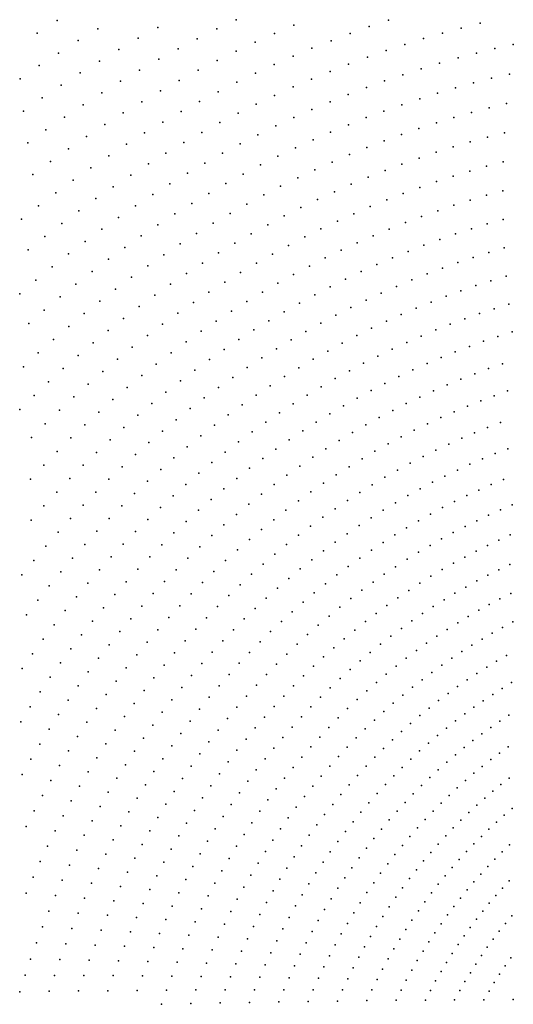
# Model space of a CAD drawing. Header units: metres. Extents: x -51 to 51, y -51 to 51.
# Tile 29 of 46: x -12.72 to -6.37, y 0.02 to 12.67. Entities that reach past the tile are written whole.
import ezdxf

# ---------------------------------------------------------------- set-up
doc = ezdxf.new("R2010")
doc.units = ezdxf.units.M
for name, color, linetype in [('CLASS_2_GROUND', 7, 'CONTINUOUS'), ('CLASS_3_LOW_VEGETATION', 7, 'CONTINUOUS'), ('CLASS_4_MED_VEGETATION', 7, 'CONTINUOUS')]:
    doc.layers.add(name, color=color, linetype=linetype)

msp = doc.modelspace()

# ---------------------------------------------------------------- linework, layer by layer
at = {"layer": 'CLASS_2_GROUND'}
for p in [(-6.43831, 3.326737, 62.469997), (-6.424142, 2.925727, 60.59), (-6.530158, 2.842522, 61.219997), (-6.739129, 2.667892, 62.48), (-6.635174, 2.756573, 61.849998), (-6.386473, 2.534484, 58.709999), (-6.487094, 2.449075, 59.34), (-6.586632, 2.360992, 59.969997), (-6.782212, 2.176864, 61.23), (-6.685025, 2.270251, 60.599998), (-6.878257, 2.080428, 61.859997), (-6.421516, 2.06704, 57.459999), (-6.972841, 1.981791, 62.489998), (-6.515625, 1.977149, 58.09), (-6.700108, 1.789632, 59.349998), (-6.608509, 1.884675, 58.719997), (-6.790361, 1.692039, 59.98), (-6.879308, 1.591494, 60.609997), (-6.423202, 1.606276, 56.209999), (-6.966685, 1.488852, 61.239998), (-6.596738, 1.416002, 57.469997), (-6.510649, 1.512384, 56.84), (-7.052538, 1.383719, 61.869999), (-6.681408, 1.317151, 58.099998), (-6.764602, 1.215851, 58.73), (-6.392581, 1.154525, 54.959999), (-6.846328, 1.111706, 59.359997), (-6.473253, 1.057109, 55.59), (-7.004794, 0.897056, 60.619999), (-6.926386, 1.005571, 59.989998), (-6.552439, 0.957306, 56.219997), (-7.081492, 0.786189, 61.25), (-6.630081, 0.855137, 56.849998), (-7.156425, 0.672995, 61.879997), (-6.780544, 0.643389, 58.109997), (-6.706121, 0.750628, 57.48), (-6.853206, 0.53427, 58.739998), (-6.47689, 0.5108, 54.969997), (-6.40468, 0.613543, 54.34), (-6.924098, 0.42289, 59.369999), (-6.547437, 0.405803, 55.599998), (-6.993165, 0.309277, 60), (-6.616266, 0.298578, 56.23), (-7.06035, 0.193462, 60.629997), (-6.683336, 0.188745, 56.860001), (-7.125606, 0.075041, 61.259998), (-6.748559, 0.077147, 57.489998), (-6.371516, 0.078575, 53.719997)]:
    msp.add_point(p, dxfattribs=at)
at = {"layer": 'CLASS_3_LOW_VEGETATION'}
for p in [(-6.68255, 11.540903, 123.360001), (-6.45776, 11.596115, 122.729996), (-7.134696, 11.415848, 124.619995), (-6.908695, 11.480556, 123.989998), (-6.704941, 11.163165, 120.219994), (-6.484224, 11.220096, 119.589996), (-7.144692, 11.037359, 121.479996), (-6.924219, 11.102812, 120.849998), (-7.583483, 10.894487, 122.739998), (-7.363579, 10.968512, 122.110001), (-7.802974, 10.816154, 123.369995), (-6.715668, 10.788563, 117.079994), (-6.500402, 10.846235, 116.449997), (-8.239086, 10.647528, 124.629997), (-8.020659, 10.734479, 124), (-7.1445, 10.661506, 118.339996), (-6.929518, 10.727546, 117.709999), (-7.572298, 10.517696, 119.599998), (-7.359215, 10.591249, 118.969994), (-7.786244, 10.439011, 120.229996), (-6.716219, 10.41651, 113.939995), (-6.506371, 10.474765, 113.309998), (-8.211269, 10.26992, 121.489998), (-7.998416, 10.357062, 120.860001), (-7.134205, 10.288515, 115.199997), (-6.925941, 10.354139, 114.57), (-8.423448, 10.178532, 122.119995), (-7.551094, 10.144078, 116.459999), (-7.343449, 10.217908, 115.829994), (-8.633636, 10.083946, 122.75), (-7.759542, 10.065198, 117.089996), (-6.706678, 10.047233, 110.799995), (-6.503446, 10.105122, 110.169998), (-9.052684, 9.88108, 124.009995), (-8.844225, 9.984084, 123.379997), (-8.173577, 9.895953, 118.349998), (-7.967466, 9.982159, 117.719994), (-7.1139, 9.918612, 112.059998), (-6.911003, 9.984513, 111.43), (-9.261354, 9.77275, 124.639999), (-8.38022, 9.804607, 118.979996), (-7.521162, 9.772941, 113.32), (-7.317719, 9.847811, 112.689995), (-8.58491, 9.710141, 119.610001), (-7.722967, 9.694938, 113.949997), (-6.886106, 9.618045, 108.290001), (-6.687135, 9.680961, 107.659996), (-6.489199, 9.739122, 107.029999), (-8.994055, 9.50666, 120.869995), (-8.789948, 9.610484, 120.239998), (-8.126119, 9.525843, 115.209999), (-7.925431, 9.611936, 114.579994), (-7.084846, 9.551158, 108.919998), (-9.195998, 9.399794, 121.5), (-8.327283, 9.434692, 115.839996), (-7.480177, 9.406343, 110.18), (-7.282122, 9.481178, 109.549995), (-6.465003, 9.376198, 103.889999), (-9.398007, 9.287671, 122.129997), (-8.72608, 9.241193, 117.099998), (-8.527674, 9.339454, 116.469994), (-7.873688, 9.245636, 111.439995), (-7.676629, 9.328447, 110.809998), (-6.851349, 9.254958, 105.149994), (-6.658823, 9.317102, 104.519997), (-9.597717, 9.172569, 122.759995), (-8.92469, 9.137804, 117.729996), (-8.070125, 9.158818, 112.07), (-7.236764, 9.118231, 106.409996), (-7.044771, 9.188106, 105.779999), (-9.797299, 9.052175, 123.389999), (-9.12118, 9.031445, 118.360001), (-8.264753, 9.069, 112.699997), (-7.429484, 9.043583, 107.040001), (-6.430949, 9.01657, 100.75), (-9.995538, 8.927645, 124.019997), (-9.317686, 8.919918, 118.989998), (-8.652745, 8.876421, 113.959999), (-8.459721, 8.974187, 113.329994), (-7.81235, 8.883473, 108.299995), (-7.621734, 8.965014, 107.669998), (-6.807375, 8.895058, 102.009995), (-6.618973, 8.957915, 101.379997), (-10.191275, 8.800237, 124.649994), (-9.513013, 8.804321, 119.619995), (-8.845925, 8.773614, 114.589996), (-8.003435, 8.797072, 108.93), (-7.182823, 8.75831, 103.269997), (-6.99499, 8.828807, 102.639999), (-9.706016, 8.685844, 120.25), (-9.038086, 8.666804, 115.220001), (-8.382361, 8.6135, 110.189995), (-8.192753, 8.707741, 109.559998), (-7.556164, 8.606718, 104.529999), (-7.369196, 8.684875, 103.899994), (-6.387668, 8.660071, 97.610001), (-9.89875, 8.562155, 120.879997), (-9.228104, 8.557122, 115.849998), (-8.571111, 8.515328, 110.82), (-7.741539, 8.525659, 105.159996), (-6.753185, 8.539394, 98.869995), (-6.570513, 8.601589, 98.239998), (-10.089031, 8.435654, 121.509995), (-9.417999, 8.442347, 116.479996), (-8.757892, 8.414296, 111.449997), (-7.927336, 8.439822, 105.790001), (-7.117719, 8.403824, 100.129997), (-6.935612, 8.473476, 99.5), (-10.278852, 8.303916, 122.139999), (-9.605618, 8.32476, 117.110001), (-8.944694, 8.308293, 112.079994), (-8.295727, 8.2576, 107.049995), (-8.112427, 8.350132, 106.419998), (-7.48118, 8.252835, 101.389999), (-7.29994, 8.329986, 100.759995), (-6.511908, 8.249556, 95.099998), (-10.467083, 8.168164, 122.769997), (-9.792928, 8.202051, 117.739998), (-9.129397, 8.199486, 112.709999), (-8.479187, 8.160223, 107.68), (-7.661875, 8.171933, 102.019997), (-6.867248, 8.121909, 96.360001), (-6.689456, 8.187768, 95.729996), (-10.652665, 8.029715, 123.399994), (-9.978818, 8.075381, 118.369995), (-9.313938, 8.085673, 113.339996), (-8.660724, 8.060051, 108.309998), (-8.021824, 7.998371, 103.279999), (-7.841952, 8.087276, 102.649994), (-7.220796, 7.980022, 97.619995), (-7.04422, 8.052799, 96.989998), (-10.837495, 7.886009, 124.029999), (-10.162236, 7.946003, 119), (-9.678218, 7.847529, 114.599998), (-9.497224, 7.967957, 113.970001), (-9.022668, 7.846103, 109.57), (-8.842242, 7.954998, 108.939995), (-8.199949, 7.906689, 103.909996), (-7.396904, 7.903572, 98.25), (-6.4443, 7.901228, 91.959999), (-11.019547, 7.739686, 124.659996), (-10.345058, 7.811474, 119.629997), (-9.858769, 7.72206, 115.229996), (-9.200976, 7.734497, 110.199997), (-8.378194, 7.81025, 104.540001), (-7.747889, 7.739161, 99.509995), (-7.572469, 7.823443, 98.879997), (-6.789006, 7.775159, 93.220001), (-6.616778, 7.839984, 92.589996), (-10.525285, 7.674313, 120.259995), (-10.036901, 7.593948, 115.860001), (-9.378995, 7.617963, 110.829994), (-8.730877, 7.607116, 105.799995), (-8.555505, 7.710035, 105.169998), (-7.922142, 7.651659, 100.139999), (-7.132423, 7.634741, 94.479996), (-6.960911, 7.706747, 93.849998), (-10.704721, 7.53199, 120.889999), (-9.55477, 7.49878, 111.459999), (-8.906103, 7.499387, 106.43), (-8.095628, 7.560473, 100.769997), (-7.474429, 7.479465, 95.739998), (-7.303929, 7.558688, 95.110001), (-6.534297, 7.497066, 89.449997), (-10.882338, 7.385787, 121.519997), (-10.214401, 7.460778, 116.489998), (-9.73007, 7.374649, 112.089996), (-9.079262, 7.389009, 107.059998), (-8.440002, 7.367059, 102.029999), (-8.268273, 7.465606, 101.400002), (-7.644317, 7.396634, 96.369995), (-6.86888, 7.36502, 90.709999), (-6.701524, 7.433011, 90.079994), (-11.057168, 7.237076, 122.149994), (-10.390252, 7.323771, 117.119995), (-9.903885, 7.246727, 112.720001), (-9.252097, 7.273793, 107.689995), (-8.610743, 7.264838, 102.659996), (-7.981961, 7.220144, 97.629997), (-7.813519, 7.310194, 97), (-7.201443, 7.219283, 91.970001), (-7.035393, 7.293916, 91.339996), (-10.563495, 7.184234, 117.75), (-10.075272, 7.116259, 113.349998), (-9.423615, 7.15484, 108.32), (-8.780853, 7.158412, 103.290001), (-8.150004, 7.125988, 98.259995), (-7.366958, 7.141116, 92.599998), (-6.605363, 7.095267, 86.939995), (-6.443072, 7.158421, 86.309998), (-11.230921, 7.083201, 122.779999), (-10.735823, 7.039629, 118.379997), (-10.245903, 6.980824, 113.979996), (-9.592877, 7.03333, 108.949997), (-8.949809, 7.048304, 103.919998), (-8.316701, 7.028715, 98.889999), (-7.696523, 6.973704, 93.860001), (-7.531867, 7.059414, 93.229996), (-6.76734, 7.028667, 87.57), (-11.401767, 6.926906, 123.409996), (-10.905421, 6.892576, 119.009995), (-10.41398, 6.842918, 114.610001), (-9.761542, 6.906957, 109.579994), (-9.116688, 6.935636, 104.549995), (-8.482414, 6.927839, 99.519997), (-7.859997, 6.884916, 94.489998), (-7.090065, 6.885105, 88.829994), (-6.928931, 6.958616, 88.199997), (-11.571338, 6.765454, 124.040001), (-11.073913, 6.740457, 119.639999), (-9.927833, 6.778098, 110.209999), (-9.283121, 6.81821, 105.18), (-8.810602, 6.715309, 100.779999), (-8.647074, 6.823369, 100.150002), (-8.022646, 6.792591, 95.119995), (-7.411094, 6.727242, 90.089996), (-7.251089, 6.80769, 89.459999), (-6.499771, 6.762942, 83.799995), (-11.738691, 6.600245, 124.669998), (-11.24036, 6.584606, 120.269997), (-10.581117, 6.700041, 115.239998), (-10.093339, 6.644364, 110.839996), (-9.447355, 6.698287, 105.809998), (-8.97333, 6.603123, 101.409996), (-8.345181, 6.597348, 96.379997), (-8.1844, 6.696734, 95.75), (-7.57043, 6.643327, 90.720001), (-6.814045, 6.628185, 85.059998), (-6.656895, 6.697463, 84.43), (-10.746382, 6.553463, 115.869995), (-10.257144, 6.506966, 111.470001), (-9.610963, 6.573593, 106.439995), (-9.13437, 6.487905, 102.040001), (-8.505318, 6.493919, 97.009995), (-7.886807, 6.465098, 91.979996), (-7.729024, 6.555945, 91.349998), (-7.126115, 6.480271, 86.32), (-6.970339, 6.555925, 85.689995), (-11.403901, 6.426441, 120.899994), (-10.908914, 6.404539, 116.5), (-10.418394, 6.367196, 112.099998), (-9.773039, 6.445277, 107.07), (-9.294445, 6.368562, 102.669998), (-8.663936, 6.387483, 97.639999), (-8.044093, 6.370298, 92.610001), (-7.281304, 6.401223, 86.949997), (-6.538072, 6.371206, 81.290001), (-6.385727, 6.435437, 80.659996), (-11.566046, 6.263227, 121.529999), (-11.070219, 6.25065, 117.129997), (-10.578584, 6.22255, 112.729996), (-9.932733, 6.314565, 107.699997), (-9.452316, 6.24681, 103.299995), (-8.821362, 6.27754, 98.269997), (-8.200028, 6.272521, 93.239998), (-7.590018, 6.232469, 88.209999), (-7.435835, 6.318776, 87.580002), (-6.841588, 6.232793, 82.549995), (-6.690048, 6.30366, 81.919998), (-11.725169, 6.097794, 122.159996), (-11.228679, 6.094504, 117.759995), (-10.736099, 6.075613, 113.360001), (-10.091529, 6.179073, 108.329994), (-9.609447, 6.120374, 103.93), (-8.977526, 6.1641, 98.900002), (-8.354934, 6.171292, 93.869995), (-7.743017, 6.14322, 88.839996), (-7.143451, 6.080648, 83.809998), (-6.992621, 6.158603, 83.18), (-10.247828, 6.041262, 108.959999), (-9.764256, 5.991597, 104.559998), (-9.132354, 6.047175, 99.529999), (-8.661373, 5.958507, 95.129997), (-8.50874, 6.066618, 94.5), (-8.046331, 5.954549, 90.099998), (-7.895144, 6.050579, 89.470001), (-7.29326, 5.999791, 84.439995), (-6.557511, 5.984808, 78.779999), (-6.410218, 6.050896, 78.150002), (-11.882703, 5.927329, 122.790001), (-11.38572, 5.933406, 118.389999), (-10.892368, 5.923809, 113.989998), (-10.403047, 5.898671, 109.589996), (-9.918147, 5.858132, 105.189995), (-9.286135, 5.926211, 100.159996), (-8.813116, 5.846432, 95.759995), (-8.196506, 5.855137, 90.729996), (-7.590667, 5.828094, 85.699997), (-7.442355, 5.915606, 85.07), (-6.851115, 5.842452, 80.040001), (-6.704741, 5.915059, 79.409996), (-12.037806, 5.753279, 123.419998), (-11.540506, 5.768737, 119.019997), (-11.046556, 5.768454, 114.619995), (-10.556355, 5.752554, 110.220001), (-10.070299, 5.721173, 105.82), (-9.438063, 5.802346, 100.790001), (-8.96318, 5.731471, 96.389999), (-8.345948, 5.75184, 91.360001), (-7.738125, 5.737257, 86.330002), (-6.996928, 5.766585, 80.669998), (-12.189721, 5.577163, 124.049995), (-11.692277, 5.601954, 119.649994), (-11.197901, 5.610941, 115.25), (-10.706994, 5.604243, 110.849998), (-10.219954, 5.581986, 106.449997), (-9.588435, 5.67504, 101.419998), (-9.111852, 5.613108, 97.019997), (-8.493877, 5.645676, 91.989998), (-7.885004, 5.642618, 86.959999), (-7.286597, 5.605065, 81.93), (-7.142111, 5.687456, 81.299995), (-6.559215, 5.603735, 76.269997), (-6.41693, 5.671428, 75.639999), (-11.347716, 5.448585, 115.879997), (-10.856276, 5.451167, 111.479996), (-9.73718, 5.54431, 102.049995), (-9.259061, 5.491358, 97.650002), (-8.640581, 5.536154, 92.619995), (-8.175008, 5.444349, 88.220001), (-8.030538, 5.545137, 87.589996), (-7.430654, 5.518961, 82.559998), (-6.842284, 5.45877, 77.529999), (-6.701021, 5.53285, 76.900002), (-12.339756, 5.396059, 124.68), (-11.842346, 5.430253, 120.279999), (-10.368421, 5.438118, 107.079994), (-9.884552, 5.409571, 102.68), (-9.404737, 5.366237, 98.279999), (-8.785988, 5.423288, 93.25), (-8.318343, 5.340262, 88.849998), (-7.715507, 5.337872, 83.82), (-7.573533, 5.430043, 83.189995), (-6.983263, 5.381067, 78.159996), (-11.98929, 5.25654, 120.909996), (-11.494581, 5.284168, 116.509995), (-11.002776, 5.295985, 112.110001), (-10.514279, 5.292107, 107.709999), (-10.02949, 5.272655, 103.309998), (-9.549128, 5.23718, 98.909996), (-8.930026, 5.307088, 93.879997), (-8.460474, 5.232885, 89.479996), (-7.856508, 5.242454, 84.449997), (-7.262451, 5.216912, 79.419998), (-7.12323, 5.300587, 78.790001), (-6.543194, 5.229149, 73.760002), (-6.405541, 5.298586, 73.129997), (-12.134341, 5.077941, 121.540001), (-11.639729, 5.114932, 117.139999), (-11.147736, 5.136057, 112.739998), (-10.658767, 5.141426, 108.339996), (-10.173225, 5.131152, 103.939995), (-9.691512, 5.105361, 99.540001), (-9.214023, 5.064189, 95.139999), (-9.072941, 5.187017, 94.509995), (-8.601644, 5.121706, 90.110001), (-7.996465, 5.143793, 85.080002), (-7.400856, 5.130044, 80.049995), (-6.816208, 5.081665, 75.019997), (-6.679997, 5.156972, 74.389999), (-11.782421, 4.942296, 117.769997), (-11.290414, 4.97274, 113.369995), (-10.801147, 4.987369, 108.970001), (-10.315025, 4.986293, 104.57), (-9.832148, 4.970229, 100.169998), (-9.35352, 4.938076, 95.769997), (-8.741147, 5.007778, 90.739998), (-8.273276, 4.936281, 86.339996), (-8.135618, 5.041404, 85.709999), (-7.675251, 4.946281, 81.309998), (-7.538378, 5.039989, 80.68), (-6.951761, 5.003225, 75.650002), (-12.276763, 4.895938, 122.169998), (-10.940757, 4.831301, 109.599998), (-10.454225, 4.839379, 105.199997), (-9.970963, 4.831804, 100.799995), (-8.879235, 4.890599, 91.369995), (-8.409683, 4.827945, 86.970001), (-7.810795, 4.849859, 81.939995), (-7.220915, 4.836514, 76.909996), (-7.086587, 4.921654, 76.279999), (-6.509585, 4.862194, 71.25), (-6.37714, 4.932336, 70.619995), (-12.415904, 4.712084, 122.799995), (-11.922003, 4.767751, 118.399994), (-11.430151, 4.807459, 114), (-10.591953, 4.687901, 105.829994), (-10.107884, 4.69011, 101.43), (-9.491367, 4.808696, 96.400002), (-9.015839, 4.770185, 92), (-8.544768, 4.716411, 87.599998), (-7.94525, 4.750268, 82.57), (-7.354082, 4.748683, 77.540001), (-6.772986, 4.712289, 72.510002), (-6.64146, 4.788982, 71.879997), (-12.059587, 4.588439, 119.029999), (-11.568069, 4.637474, 114.629997), (-11.078722, 4.670597, 110.229996), (-9.62749, 4.67607, 97.029999), (-9.150886, 4.646554, 92.629997), (-8.678466, 4.601691, 88.229996), (-8.07855, 4.64752, 83.199997), (-7.617568, 4.56367, 78.799995), (-7.486322, 4.657732, 78.169998), (-6.903516, 4.632933, 73.139999), (-12.552867, 4.523406, 123.43), (-11.702943, 4.465627, 115.259995), (-11.213811, 4.507976, 110.860001), (-10.726976, 4.534458, 106.459999), (-10.243122, 4.544546, 102.059998), (-9.762099, 4.539625, 97.659996), (-9.284584, 4.519156, 93.259995), (-8.810978, 4.483265, 88.860001), (-8.341675, 4.432085, 84.459999), (-8.210624, 4.541624, 83.830002), (-7.747749, 4.466502, 79.43), (-7.162203, 4.465026, 74.400002), (-7.033278, 4.550511, 73.769997), (-6.459467, 4.502796, 68.739998), (-12.686451, 4.332991, 124.059998), (-12.193959, 4.407325, 119.659996), (-11.347075, 4.340748, 111.489998), (-10.860348, 4.376475, 107.089996), (-10.37604, 4.39638, 102.689995), (-9.894558, 4.400566, 98.290001), (-9.416306, 4.389138, 93.889999), (-8.941683, 4.362216, 89.489998), (-8.471088, 4.319926, 85.089996), (-7.877068, 4.365759, 80.059998), (-7.290226, 4.376485, 75.029999), (-6.712835, 4.351764, 70), (-6.58649, 4.428783, 69.369995), (-12.326147, 4.221488, 120.290001), (-11.835812, 4.289113, 115.889999), (-10.991426, 4.215276, 107.720001), (-10.507113, 4.244384, 103.32), (-10.025084, 4.258329, 98.919998), (-9.546262, 4.255961, 94.519997), (-9.07079, 4.238031, 90.119995), (-8.599072, 4.204661, 85.720001), (-8.004915, 4.262404, 80.689995), (-7.543556, 4.189797, 76.290001), (-7.417542, 4.28444, 75.659996), (-6.963484, 4.18829, 71.260002), (-6.838436, 4.27174, 70.629997), (-11.96604, 4.109382, 116.519997), (-11.477872, 4.170303, 112.119995), (-11.119644, 4.052253, 108.349998), (-10.635496, 4.090508, 103.949997), (-10.153607, 4.112943, 99.549995), (-9.674385, 4.11965, 95.150002), (-9.198235, 4.110734, 90.75), (-8.725555, 4.086308, 86.349998), (-8.131499, 4.155978, 81.32), (-7.668469, 4.092122, 76.919998), (-7.087396, 4.10226, 71.889999), (-6.515273, 4.077477, 66.860001), (-6.392756, 4.152445, 66.229996), (-12.455518, 4.032439, 120.919998), (-12.093075, 3.927948, 117.149994), (-11.60564, 3.998091, 112.75), (-10.762135, 3.932204, 104.579994), (-10.280059, 3.964433, 100.18), (-9.800606, 3.980227, 95.779999), (-9.323944, 3.980342, 91.379997), (-8.850475, 3.964883, 86.979996), (-8.380602, 3.933965, 82.580002), (-8.25675, 4.046493, 81.949997), (-7.792213, 3.991423, 77.549995), (-7.21037, 4.013239, 72.519997), (-6.63682, 3.999954, 67.489998), (-12.581532, 3.841759, 121.549995), (-11.731312, 3.821332, 113.379997), (-11.245942, 3.884739, 108.979996), (-10.404602, 3.812193, 100.809998), (-9.925092, 3.837114, 96.409996), (-9.448087, 3.846304, 92.009995), (-8.973996, 3.83986, 87.610001), (-8.503221, 3.81789, 83.209999), (-7.914722, 3.887712, 78.18), (-7.453229, 3.826259, 73.779999), (-7.332335, 3.921237, 73.150002), (-6.877506, 3.836085, 68.75), (-6.757585, 3.919488, 68.119995), (-12.21783, 3.741917, 117.779999), (-11.369283, 3.7155, 109.610001), (-10.885983, 3.772115, 105.209999), (-10.047296, 3.691542, 97.040001), (-9.57012, 3.709787, 92.639999), (-9.095574, 3.712346, 88.239998), (-8.624066, 3.699319, 83.839996), (-8.155994, 3.670816, 79.439995), (-8.03616, 3.780514, 78.809998), (-7.573214, 3.727857, 74.409996), (-6.996515, 3.749749, 69.379997), (-6.42811, 3.736127, 64.349998), (-12.70508, 3.646434, 122.18), (-12.339298, 3.554296, 118.409996), (-11.853861, 3.642914, 114.009995), (-11.00791, 3.607631, 105.839996), (-10.526695, 3.657517, 101.439995), (-9.690214, 3.57025, 93.269997), (-9.215384, 3.581824, 88.869995), (-8.74331, 3.577757, 84.470001), (-8.274395, 3.558151, 80.07), (-7.691761, 3.626957, 75.040001), (-7.231762, 3.567872, 70.639999), (-7.114774, 3.660055, 70.010002), (-6.66123, 3.577255, 65.610001), (-6.544967, 3.658334, 64.979996), (-11.974128, 3.459996, 114.639999), (-11.490524, 3.541812, 110.239998), (-11.127368, 3.440103, 106.470001), (-10.646512, 3.499808, 102.07), (-10.167393, 3.542939, 97.669998), (-9.808306, 3.427718, 93.900002), (-9.33336, 3.448318, 89.5), (-8.860888, 3.453226, 85.099998), (-8.391296, 3.442537, 80.699997), (-7.809041, 3.523119, 75.669998), (-7.347647, 3.472784, 71.269997), (-6.776389, 3.4937, 66.239998), (-12.458302, 3.362131, 119.040001), (-11.609125, 3.365086, 110.869995), (-10.763982, 3.339101, 102.699997), (-10.285317, 3.391338, 98.299995), (-9.449434, 3.311853, 90.129997), (-8.976733, 3.325747, 85.729996), (-8.506631, 3.323992, 81.330002), (-8.039533, 3.306685, 76.93), (-7.924987, 3.416357, 76.299995), (-7.462361, 3.374801, 71.900002), (-7.003815, 3.317994, 67.5), (-6.890605, 3.407276, 66.869995), (-12.574319, 3.166959, 119.669998), (-12.09158, 3.274053, 115.269997), (-11.724627, 3.186794, 111.5), (-11.24389, 3.270939, 107.099998), (-10.879235, 3.174764, 103.329994), (-10.400999, 3.236768, 98.93), (-9.924326, 3.28222, 94.529999), (-9.563734, 3.171871, 90.759995), (-9.090975, 3.19479, 86.360001), (-8.62053, 3.20201, 81.959999), (-8.15281, 3.193625, 77.559998), (-7.688214, 3.169734, 73.159996), (-7.57584, 3.273936, 72.529999), (-7.115953, 3.225861, 68.129997), (-6.549744, 3.246069, 63.099998), (-12.205772, 3.086619, 115.899994), (-11.358229, 3.097446, 107.729996), (-10.514563, 3.078622, 99.559998), (-10.038402, 3.133173, 95.159996), (-9.203149, 3.061481, 86.989998), (-8.732532, 3.07766, 82.589996), (-8.264355, 3.078182, 78.189995), (-7.799025, 3.063143, 73.790001), (-7.227148, 3.130448, 68.760002), (-6.770009, 3.075887, 64.360001), (-6.660268, 3.162587, 63.73), (-12.686914, 2.970374, 120.299995), (-11.837761, 3.004129, 112.129997), (-11.46954, 2.922423, 108.360001), (-10.991624, 3.008827, 103.959999), (-10.625555, 2.918209, 100.189995), (-10.150072, 2.981825, 95.790001), (-9.675799, 3.029561, 91.389999), (-9.313392, 2.925299, 87.619995), (-8.84277, 2.950444, 83.220001), (-8.374305, 2.959887, 78.82), (-7.908409, 2.953716, 74.419998), (-7.445484, 2.932027, 70.019997), (-7.336947, 3.032644, 69.389999), (-6.87852, 2.986798, 64.989998), (-12.317416, 2.894771, 116.529999), (-11.947709, 2.820008, 112.759995), (-11.101834, 2.838657, 104.589996), (-10.259475, 2.827605, 96.419998), (-9.785766, 2.884375, 92.019997), (-9.421641, 2.786271, 88.25), (-8.951181, 2.820386, 83.849998), (-8.482597, 2.83876, 79.449997), (-8.0163, 2.841473, 75.049995), (-7.552694, 2.828612, 70.650002), (-7.092185, 2.800276, 66.25), (-6.985934, 2.894923, 65.619995), (-12.425712, 2.701548, 117.159996), (-11.578492, 2.743124, 108.989998), (-11.209414, 2.665622, 105.220001), (-10.734109, 2.754932, 100.82), (-10.366544, 2.670546, 97.049995), (-9.893566, 2.736344, 92.650002), (-9.057702, 2.687514, 84.479996), (-8.589168, 2.714825, 80.080002), (-8.122636, 2.726432, 75.68), (-7.658514, 2.722415, 71.279999), (-7.197211, 2.702869, 66.879997), (-12.055114, 2.631572, 113.389999), (-11.684643, 2.560977, 109.619995), (-10.840158, 2.588825, 101.449997), (-9.999139, 2.585501, 93.279999), (-9.527831, 2.644427, 88.879997), (-9.162425, 2.551294, 85.110001), (-8.694108, 2.587573, 80.709999), (-8.22751, 2.608111, 76.309998), (-7.763041, 2.612982, 71.909996), (-7.301109, 2.602271, 67.510002), (-6.842118, 2.576071, 63.109997), (-12.531279, 2.503977, 117.790001), (-12.159543, 2.440312, 114.019997), (-11.313993, 2.491142, 105.849998), (-10.943638, 2.419929, 102.079994), (-10.471213, 2.510683, 97.68), (-10.102568, 2.431261, 93.909996), (-9.632049, 2.499208, 89.509995), (-9.264964, 2.412867, 85.739998), (-8.797032, 2.458086, 81.339996), (-8.330535, 2.487533, 76.939995), (-7.865885, 2.501273, 72.540001), (-7.403491, 2.499384, 68.139999), (-6.943759, 2.481952, 63.739998), (-12.633699, 2.30361, 118.419998), (-11.787634, 2.377465, 110.25), (-11.416139, 2.312511, 106.479996), (-10.573564, 2.347406, 98.309998), (-9.733919, 2.351816, 90.139999), (-8.898043, 2.325867, 81.970001), (-8.431814, 2.364223, 77.57), (-7.967151, 2.386839, 73.169998), (-7.603954, 2.285494, 69.400002), (-7.504461, 2.393785, 68.769997), (-7.143236, 2.285649, 65), (-7.044152, 2.38514, 64.369995), (-12.260658, 2.247772, 114.649994), (-11.888005, 2.189768, 110.879997), (-11.044487, 2.248283, 102.709999), (-10.673235, 2.18204, 98.939995), (-10.203481, 2.274887, 94.540001), (-9.833537, 2.201703, 90.769997), (-9.36542, 2.27171, 86.369995), (-8.997076, 2.190942, 82.599998), (-8.531285, 2.238208, 78.199997), (-8.066774, 2.269704, 73.799995), (-7.701911, 2.17453, 70.029999), (-7.240947, 2.183497, 65.629997), (-12.35897, 2.051018, 115.279999), (-11.515198, 2.132545, 107.110001), (-11.142765, 2.073247, 103.339996), (-10.301974, 2.115804, 95.169998), (-9.930841, 2.048902, 91.400002), (-9.463734, 2.127855, 87), (-9.09407, 2.053342, 83.229996), (-8.628885, 2.109513, 78.830002), (-8.260971, 2.026918, 75.059998), (-8.164695, 2.149891, 74.43), (-7.798394, 2.060439, 70.659996), (-7.337353, 2.078253, 66.260002), (-11.985138, 2.000822, 111.509995), (-11.611652, 1.94849, 107.739998), (-10.770317, 2.013983, 99.57), (-10.397985, 1.954051, 95.799995), (-9.559837, 1.981333, 87.629997), (-9.189081, 1.912537, 83.860001), (-8.724671, 1.977634, 79.459999), (-8.355289, 1.901816, 75.689995), (-7.893084, 1.944189, 71.290001), (-7.43213, 1.970828, 66.889999), (-12.453887, 1.853106, 115.909996), (-12.079479, 1.807759, 112.139999), (-11.238264, 1.895533, 103.970001), (-10.864748, 1.843277, 100.199997), (-10.491451, 1.789665, 96.43), (-10.02577, 1.893449, 92.029999), (-9.653785, 1.83159, 88.259995), (-8.818335, 1.843658, 80.089996), (-8.447719, 1.774113, 76.32), (-7.986052, 1.825335, 71.919998), (-7.525352, 1.8608, 67.519997), (-7.157779, 1.776749, 63.75), (-7.066035, 1.880559, 63.119999), (-12.545825, 1.651056, 116.540001), (-11.705157, 1.761786, 108.369995), (-11.33071, 1.716568, 104.599998), (-10.956465, 1.669964, 100.829994), (-10.118368, 1.734764, 92.659996), (-9.74528, 1.679833, 88.889999), (-9.281803, 1.769674, 84.489998), (-8.909941, 1.707089, 80.720001), (-8.077236, 1.703902, 72.549995), (-7.616959, 1.748191, 68.150002), (-7.248011, 1.670384, 64.379997), (-12.1707, 1.612082, 112.769997), (-11.795456, 1.573919, 109), (-11.420485, 1.533643, 105.229996), (-10.582411, 1.622041, 97.059998), (-10.20835, 1.574114, 93.290001), (-9.834384, 1.525516, 89.519997), (-9.372301, 1.624231, 85.119995), (-8.99943, 1.56796, 81.349998), (-8.538198, 1.643837, 76.949997), (-8.166578, 1.579917, 73.18), (-7.706887, 1.633026, 68.779999), (-7.336769, 1.561036, 65.010002), (-12.634475, 1.44643, 117.169998), (-12.258566, 1.415336, 113.399994), (-11.0455, 1.493412, 101.459999), (-10.670594, 1.452507, 97.689995), (-10.295774, 1.410928, 93.919998), (-9.460515, 1.476245, 85.75), (-9.086741, 1.426302, 81.979996), (-8.626668, 1.511018, 77.580002), (-8.254105, 1.452903, 73.809998), (-7.88156, 1.394644, 70.040001), (-7.795172, 1.514853, 69.409996), (-7.423793, 1.449619, 65.639999), (-11.882897, 1.38207, 109.629997), (-11.50713, 1.349579, 105.860001), (-11.131597, 1.315009, 102.089996), (-10.756052, 1.280465, 98.32), (-9.921036, 1.368676, 90.150002), (-9.546384, 1.32575, 86.379997), (-9.171895, 1.28159, 82.610001), (-8.713151, 1.375156, 78.209999), (-8.339571, 1.323892, 74.439995), (-7.966092, 1.271957, 70.669998), (-7.509128, 1.335716, 66.269997), (-7.136808, 1.276118, 62.5), (-12.343387, 1.214592, 114.029999), (-11.967061, 1.189179, 110.259995), (-11.590938, 1.161628, 106.489998), (-10.380579, 1.245246, 94.549995), (-10.005177, 1.209352, 90.779999), (-9.62992, 1.172195, 87.009995), (-8.797412, 1.23734, 78.839996), (-8.423016, 1.192417, 75.07), (-8.048708, 1.14682, 71.299995), (-7.592713, 1.219351, 66.900002), (-7.219435, 1.166073, 63.129997), (-12.424782, 1.012904, 114.659996), (-11.214869, 1.133448, 102.720001), (-10.838721, 1.10596, 98.949997), (-10.462704, 1.077111, 95.18), (-10.08681, 1.04697, 91.409996), (-9.710914, 1.016792, 87.639999), (-9.254664, 1.134975, 83.239998), (-8.879484, 1.097079, 79.470001), (-8.504378, 1.058509, 75.699997), (-8.129352, 1.019264, 71.93), (-7.67449, 1.100551, 67.529999), (-7.300426, 1.053163, 63.759998), (-12.0482, 0.992384, 110.889999), (-11.671661, 0.971233, 107.119995), (-11.29505, 0.950829, 103.349998), (-10.918547, 0.929036, 99.579994), (-10.542148, 0.905922, 95.809998), (-9.335079, 0.985937, 83.869995), (-8.959309, 0.954407, 80.099998), (-8.583603, 0.922201, 76.330002), (-8.208017, 0.888819, 72.559998), (-7.754461, 0.978872, 68.159996), (-7.379588, 0.938301, 64.389999), (-12.502964, 0.807303, 115.290001), (-12.126086, 0.79319, 111.519997), (-11.749146, 0.779878, 107.75), (-11.372336, 0.764454, 103.979996), (-10.165741, 0.882797, 92.040001), (-9.789385, 0.858995, 88.269997), (-9.413081, 0.834517, 84.5), (-9.036828, 0.809361, 80.729996), (-8.660678, 0.783, 76.959999), (-7.832441, 0.855284, 68.790001), (-7.456933, 0.821074, 65.019997), (-10.995515, 0.749069, 100.209999), (-10.618731, 0.733006, 96.439995), (-10.241985, 0.716266, 92.669998), (-9.865278, 0.698847, 88.900002), (-9.488612, 0.680751, 85.129997), (-9.112026, 0.661421, 81.360001), (-8.735441, 0.641993, 77.589996), (-8.284531, 0.756514, 73.189995), (-7.90844, 0.729351, 69.419998), (-7.532404, 0.701511, 65.650002), (-12.577728, 0.599353, 115.919998), (-12.200591, 0.593139, 112.149994), (-11.823549, 0.584756, 108.379997), (-11.44646, 0.577139, 104.610001), (-11.069466, 0.567445, 100.839996), (-10.692463, 0.557772, 97.07), (-10.315486, 0.547421, 93.299995), (-9.938536, 0.536391, 89.529999), (-9.561647, 0.524099, 85.759995), (-9.184755, 0.511735, 81.989998), (-8.358898, 0.621887, 73.82), (-7.982399, 0.601103, 70.049995), (-7.605946, 0.579643, 66.279999), (-7.22957, 0.557063, 62.509998), (-12.64897, 0.390655, 116.549995), (-12.271827, 0.389317, 112.779999), (-11.894649, 0.388799, 109.009995), (-11.517529, 0.386149, 105.239998), (-11.1404, 0.383547, 101.470001), (-10.763285, 0.380266, 97.699997), (-8.807894, 0.498693, 78.220001), (-8.431063, 0.484973, 74.449997), (-8.054266, 0.470575, 70.68), (-7.677528, 0.455031, 66.909996), (-7.300795, 0.439299, 63.139999), (-10.386186, 0.376307, 93.93), (-10.009125, 0.371058, 90.159996), (-9.632058, 0.365764, 86.389999), (-9.25501, 0.359791, 82.619995), (-8.877979, 0.353139, 78.849998), (-8.50097, 0.34581, 75.080002), (-8.124002, 0.337305, 71.309998), (-7.747033, 0.328641, 67.540001), (-7.370087, 0.319298, 63.77), (-12.716752, 0.178186, 117.18), (-12.339618, 0.184767, 113.409996), (-11.962505, 0.189163, 109.639999), (-11.585395, 0.192926, 105.869995), (-11.208261, 0.197425, 102.099998), (-10.831143, 0.200538, 98.329994), (-10.454042, 0.202333, 94.559998), (-10.076933, 0.204111, 90.790001), (-9.69983, 0.20521, 87.019997), (-9.322733, 0.205629, 83.25), (-8.945643, 0.20537, 79.479996), (-8.568575, 0.20391, 75.709999), (-8.191502, 0.202316, 71.939995), (-7.81444, 0.200044, 68.169998), (-7.437389, 0.197092, 64.400002), (-10.895986, 0.01797, 98.959999), (-10.518966, 0.026819, 95.189995), (-10.14194, 0.03499, 91.419998), (-9.764908, 0.042481, 87.650002), (-9.387871, 0.049293, 83.879997), (-9.010834, 0.054877, 80.110001), (-8.63379, 0.060355, 76.339996), (-8.256743, 0.065153, 72.57), (-7.879696, 0.069273, 68.799995), (-7.502648, 0.072714, 65.029999)]:
    msp.add_point(p, dxfattribs=at)
at = {"layer": 'CLASS_4_MED_VEGETATION'}
for p in [(-12.237597, 12.664459, 166.110001), (-9.933393, 12.67289, 151.019989), (-7.978037, 12.666958, 139.699997), (-11.711395, 12.557329, 161.709991), (-10.941809, 12.573747, 156.679993), (-10.183843, 12.553748, 151.649994), (-9.193054, 12.602245, 145.98999), (-8.224973, 12.583361, 140.330002), (-7.041228, 12.565681, 134.039993), (-6.79847, 12.627157, 133.410004), (-12.493951, 12.500861, 166.73999), (-11.965219, 12.403399, 162.339996), (-11.192914, 12.435637, 157.309998), (-10.434594, 12.428485, 152.279999), (-9.442236, 12.495697, 146.619995), (-8.715555, 12.402999, 141.589996), (-8.469821, 12.496055, 140.959991), (-7.524694, 12.429799, 135.300003), (-7.283837, 12.499593, 134.669998), (-11.443952, 12.291234, 157.940002), (-10.682504, 12.299626, 152.910004), (-9.688916, 12.385496, 147.25), (-8.960549, 12.305197, 142.220001), (-8.006907, 12.275496, 136.559998), (-7.766755, 12.35448, 135.929993), (-6.609427, 12.300764, 129.639999), (-6.372185, 12.354477, 129.009995), (-12.217172, 12.244466, 162.970001), (-10.930497, 12.164602, 153.539993), (-10.180508, 12.149548, 148.509995), (-9.936041, 12.269315, 147.87999), (-9.203224, 12.203767, 142.849991), (-8.24807, 12.190911, 137.190002), (-7.082318, 12.180676, 130.899994), (-6.846663, 12.242547, 130.270004), (-12.465678, 12.082072, 163.599991), (-11.69329, 12.141889, 158.569992), (-11.176963, 12.024699, 154.169998), (-10.425205, 12.023747, 149.139999), (-9.44648, 12.096493, 143.479996), (-8.488647, 12.10167, 137.819992), (-7.554532, 12.04258, 132.160004), (-7.319292, 12.113439, 131.529999), (-12.713614, 11.913226, 164.229996), (-11.93937, 11.989075, 159.199997), (-9.687261, 11.985655, 144.110001), (-8.966235, 11.910295, 139.080002), (-8.727084, 12.008831, 138.449997), (-7.790903, 11.966273, 132.789993), (-6.65119, 11.919907, 126.5), (-6.420938, 11.974062, 125.869995), (-12.185042, 11.829924, 159.830002), (-11.420355, 11.881325, 154.800003), (-10.668544, 11.893137, 149.770004), (-9.928416, 11.868919, 144.73999), (-9.203093, 11.808215, 139.709991), (-8.260812, 11.800977, 134.050003), (-8.026838, 11.885406, 133.419998), (-7.112986, 11.797611, 127.759995), (-6.882867, 11.860545, 127.129997), (-12.427304, 11.667401, 160.459991), (-11.663502, 11.731735, 155.429993), (-10.908996, 11.759058, 150.399994), (-10.168378, 11.747446, 145.369995), (-9.440464, 11.700377, 140.339996), (-8.495626, 11.710993, 134.679993), (-7.575423, 11.656696, 129.020004), (-7.344348, 11.729385, 128.389999), (-11.903423, 11.578764, 156.059998), (-11.149354, 11.618888, 151.029999), (-10.405635, 11.622511, 146), (-9.676803, 11.587878, 140.970001), (-8.961677, 11.518386, 135.940002), (-8.72833, 11.617498, 135.309998), (-7.80471, 11.580488, 129.649994), (-12.668932, 11.498525, 161.089996), (-12.142875, 11.419553, 156.690002), (-11.386674, 11.475331, 151.660004), (-10.642952, 11.491613, 146.62999), (-9.910621, 11.471931, 141.599991), (-9.194153, 11.414693, 136.569992), (-8.263283, 11.413784, 130.910004), (-8.034966, 11.498876, 130.279999), (-11.623682, 11.325655, 152.289993), (-10.877414, 11.357331, 147.259995), (-10.144643, 11.350153, 142.229996), (-9.424289, 11.307572, 137.199997), (-8.492375, 11.323219, 131.539993), (-7.584555, 11.274231, 125.879997), (-7.359083, 11.347667, 125.25), (-12.380327, 11.255547, 157.319992), (-11.858869, 11.171236, 152.919998), (-11.111719, 11.217051, 147.889999), (-10.375995, 11.224997, 142.860001), (-9.65477, 11.194755, 137.830002), (-8.720752, 11.228161, 132.169998), (-7.808266, 11.197358, 126.509995), (-12.614337, 11.088309, 157.949997), (-12.090795, 11.01357, 153.550003), (-11.344375, 11.072085, 148.520004), (-10.607342, 11.093969, 143.48999), (-9.882764, 11.078571, 138.459991), (-9.173668, 11.025673, 133.429993), (-8.94697, 11.129697, 132.800003), (-8.256922, 11.028553, 127.769997), (-8.032875, 11.115158, 127.139999), (-11.573956, 10.923864, 149.149994), (-10.837207, 10.958317, 144.119995), (-10.110898, 10.956644, 139.089996), (-9.39806, 10.918303, 134.059998), (-8.478987, 10.938573, 128.399994), (-12.322078, 10.849753, 154.179993), (-11.803055, 10.769607, 149.779999), (-11.064181, 10.819406, 144.75), (-10.337719, 10.830161, 139.720001), (-9.622734, 10.805322, 134.690002), (-8.701667, 10.843174, 129.029999), (-12.549956, 10.68279, 154.809998), (-11.290832, 10.674577, 145.37999), (-10.561831, 10.700419, 140.349991), (-9.846258, 10.687854, 135.319992), (-9.143188, 10.640252, 130.289993), (-8.922216, 10.744452, 129.660004), (-12.028934, 10.612185, 150.410004), (-11.514446, 10.526573, 146.009995), (-10.785773, 10.564881, 140.979996), (-10.067257, 10.567137, 135.949997), (-9.363172, 10.531644, 130.919998), (-8.455563, 10.557281, 125.259995), (-12.254112, 10.448711, 151.039993), (-11.006863, 10.426165, 141.610001), (-10.288235, 10.440747, 136.580002), (-9.580807, 10.419798, 131.550003), (-8.672591, 10.461697, 125.889999), (-12.477184, 10.280649, 151.669998), (-11.737524, 10.372629, 146.639999), (-11.227573, 10.281625, 142.23999), (-10.506542, 10.31118, 137.209991), (-9.798569, 10.302407, 132.179993), (-9.102821, 10.258649, 127.149994), (-8.88879, 10.361782, 126.519997), (-11.958671, 10.214144, 147.270004), (-11.446526, 10.132592, 142.869995), (-10.724624, 10.175908, 137.839996), (-10.013841, 10.181847, 132.809998), (-9.317119, 10.150104, 127.779999), (-12.696826, 10.109574, 152.300003), (-12.176569, 10.052626, 147.899994), (-10.941119, 10.036201, 138.470001), (-10.229036, 10.055703, 133.440002), (-9.529106, 10.038398, 128.410004), (-12.393605, 9.88515, 148.529999), (-11.662414, 9.980513, 143.5), (-11.154731, 9.893437, 139.099991), (-10.442814, 9.925185, 134.069992), (-9.741163, 9.921238, 129.039993), (-11.877604, 9.822583, 144.12999), (-11.367806, 9.744934, 139.729996), (-10.65389, 9.791606, 134.699997), (-9.951967, 9.799768, 129.669998), (-12.607255, 9.714741, 149.160004), (-12.08959, 9.661698, 144.759995), (-10.864586, 9.652404, 135.330002), (-10.160251, 9.675238, 130.300003), (-9.468932, 9.660179, 125.269997), (-12.300664, 9.494956, 145.389999), (-11.577861, 9.593458, 140.360001), (-11.072443, 9.510219, 135.959991), (-10.368306, 9.545202, 130.929993), (-9.67417, 9.544556, 125.899994), (-11.787168, 9.436233, 140.98999), (-10.573704, 9.412181, 131.559998), (-9.879329, 9.42355, 126.529999), (-12.509538, 9.323833, 146.020004), (-11.994452, 9.274666, 141.619995), (-11.279713, 9.362391, 136.589996), (-10.778672, 9.273629, 132.190002), (-10.082009, 9.299557, 127.159996), (-12.71501, 9.149906, 146.649994), (-11.485133, 9.210268, 137.220001), (-10.981961, 9.13083, 132.819992), (-10.284413, 9.170152, 127.790001), (-12.19851, 9.110268, 142.25), (-11.687511, 9.055293, 137.849991), (-11.182388, 8.985166, 133.449997), (-10.485309, 9.036553, 128.419998), (-12.401505, 8.940114, 142.87999), (-11.88899, 8.894663, 138.479996), (-10.68352, 8.900081, 129.050003), (-12.601146, 8.767232, 143.509995), (-11.382083, 8.833951, 134.080002), (-10.881159, 8.758163, 129.679993), (-12.087296, 8.731276, 139.110001), (-11.578783, 8.679957, 134.709991), (-11.075983, 8.613454, 130.309998), (-10.386592, 8.667497, 125.279999), (-12.284496, 8.562235, 139.73999), (-11.774543, 8.520406, 135.339996), (-10.579275, 8.531954, 125.909996), (-12.479416, 8.389014, 140.369995), (-11.9682, 8.356711, 135.970001), (-11.270032, 8.463288, 130.940002), (-10.771342, 8.391061, 126.540001), (-11.462151, 8.309017, 131.569992), (-10.961653, 8.246107, 127.169998), (-12.670971, 8.213191, 141), (-12.15867, 8.190382, 136.599991), (-11.651262, 8.152085, 132.199997), (-12.34789, 8.0185, 137.229996), (-11.839293, 7.989697, 132.830002), (-11.149134, 8.098472, 127.799995), (-11.335699, 7.945476, 128.429993), (-12.533799, 7.844087, 137.860001), (-12.024191, 7.824741, 133.459991), (-11.519311, 7.789886, 129.059998), (-12.718249, 7.664134, 138.48999), (-12.207803, 7.654334, 134.089996), (-11.701807, 7.628938, 129.690002), (-12.389073, 7.479951, 134.720001), (-11.20065, 7.588101, 125.290001), (-11.882135, 7.464041, 130.319992), (-11.379761, 7.4326, 125.919998), (-12.567027, 7.303156, 135.349991), (-12.059324, 7.296693, 130.949997), (-11.555908, 7.274616, 126.549995), (-12.235095, 7.124003, 131.580002), (-11.730808, 7.111376, 127.18), (-12.407608, 6.948966, 132.209991), (-11.902626, 6.945751, 127.809998), (-12.5785, 6.768604, 132.839996), (-12.072999, 6.774883, 128.440002), (-12.240978, 6.600236, 129.069992), (-12.4057, 6.423356, 129.699997), (-11.902963, 6.432759, 125.299995), (-12.568679, 6.241269, 130.330002), (-12.065665, 6.260142, 125.93), (-12.225172, 6.085351, 126.559998), (-12.382915, 5.905456, 127.189995), (-12.53805, 5.721962, 127.82), (-12.689825, 5.536458, 128.449997), (-12.486497, 5.212998, 125.309998), (-12.631166, 5.024989, 125.939995)]:
    msp.add_point(p, dxfattribs=at)

doc.saveas('drawing.dxf')
